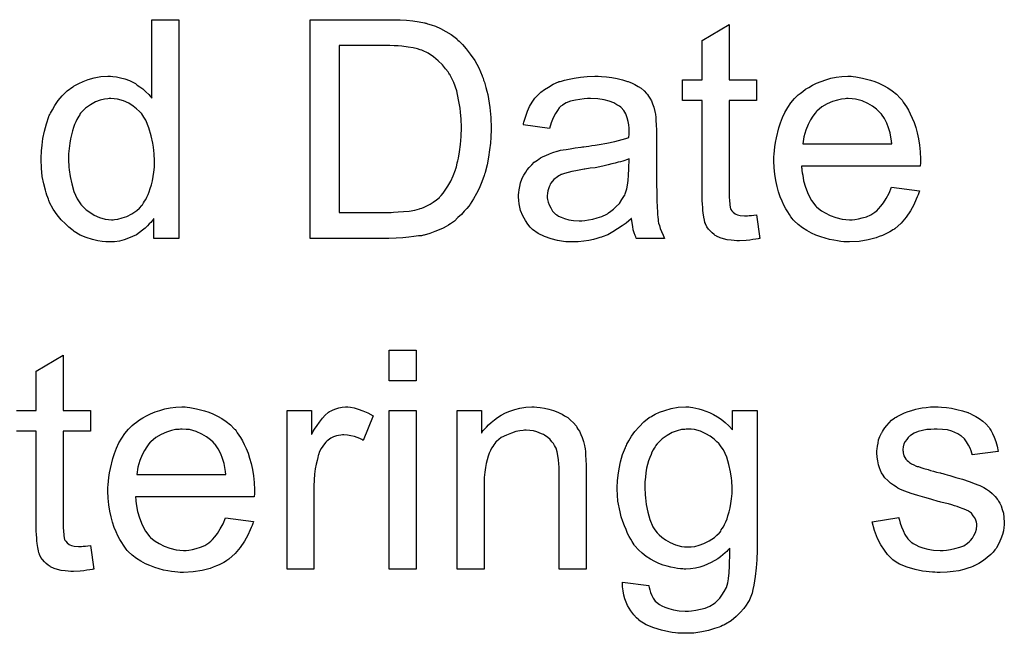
# Model space of a CAD drawing. Extents: x -1.7 to 9, y -2.8 to 5.2.
# Tile 93 of 227: x 4.675 to 5.035, y -0.554 to -0.329. Entities that reach past the tile are written whole.
import ezdxf

# ---------------------------------------------------------------- set-up
doc = ezdxf.new("R2010")
doc.units = 0
doc.layers.add('qfn32-50-23-b_document', color=1, linetype='CONTINUOUS')

msp = doc.modelspace()

# ---------------------------------------------------------------- linework, layer by layer
at = {"layer": 'qfn32-50-23-b_document', "color": 1}
for points in [[(4.732826, -0.409147), (4.723686, -0.409147), (4.723686, -0.401858), (4.72357, -0.401974), (4.723454, -0.402205), (4.723107, -0.402668), (4.722645, -0.403247), (4.722066, -0.403825), (4.721372, -0.404519), (4.720562, -0.405329), (4.719521, -0.406139), (4.718479, -0.406949), (4.717322, -0.407759), (4.715934, -0.408453), (4.71443, -0.409032), (4.712926, -0.40961), (4.71119, -0.410073), (4.709339, -0.410304), (4.707372, -0.41042), (4.706678, -0.41042), (4.706215, -0.410304), (4.704827, -0.410189), (4.703207, -0.409957), (4.70124, -0.409494), (4.699042, -0.4088), (4.696843, -0.407875), (4.694645, -0.406602), (4.694529, -0.406602), (4.694414, -0.40637), (4.69372, -0.405908), (4.692678, -0.404982), (4.691406, -0.403825), (4.689901, -0.402321), (4.688397, -0.40047), (4.686893, -0.398387), (4.685621, -0.395957), (4.685621, -0.395842), (4.685505, -0.39561), (4.685389, -0.395263), (4.685158, -0.3948), (4.684926, -0.394106), (4.684579, -0.393296), (4.684348, -0.392486), (4.684117, -0.391445), (4.683538, -0.389131), (4.682959, -0.38647), (4.682612, -0.383462), (4.682497, -0.380222), (4.682497, -0.380107), (4.682497, -0.379875), (4.682497, -0.379412), (4.682497, -0.378718), (4.682612, -0.378024), (4.682612, -0.377098), (4.682844, -0.375016), (4.683191, -0.372586), (4.683769, -0.369925), (4.684464, -0.367148), (4.685389, -0.364487), (4.685389, -0.364371), (4.685505, -0.36414), (4.685736, -0.363793), (4.685968, -0.36333), (4.686662, -0.362057), (4.687587, -0.360438), (4.688744, -0.358702), (4.690249, -0.356967), (4.691984, -0.355115), (4.694067, -0.353611), (4.694182, -0.353611), (4.694298, -0.353496), (4.694645, -0.353264), (4.695108, -0.353033), (4.696265, -0.352454), (4.697885, -0.351644), (4.699736, -0.35095), (4.701934, -0.350372), (4.704364, -0.349909), (4.706909, -0.349793), (4.707835, -0.349793), (4.708761, -0.349909), (4.710033, -0.350025), (4.711537, -0.350372), (4.713157, -0.350719), (4.714777, -0.351297), (4.716281, -0.352107), (4.716512, -0.352223), (4.716975, -0.352454), (4.717669, -0.353033), (4.718595, -0.353611), (4.719752, -0.354421), (4.720793, -0.355462), (4.72195, -0.356504), (4.722992, -0.357776), (4.722992, -0.329083), (4.732826, -0.329083), (4.732826, -0.409147)], [(4.8137, -0.329199), (4.816015, -0.329314), (4.818328, -0.329546), (4.820642, -0.329893), (4.822609, -0.33024), (4.822725, -0.33024), (4.822957, -0.330356), (4.823304, -0.330356), (4.823766, -0.330587), (4.825039, -0.330934), (4.826659, -0.331512), (4.82851, -0.332322), (4.830477, -0.333364), (4.832444, -0.334521), (4.834295, -0.336025), (4.834411, -0.33614), (4.834526, -0.336256), (4.834874, -0.336603), (4.835336, -0.33695), (4.836493, -0.338107), (4.837882, -0.339727), (4.839386, -0.341694), (4.841006, -0.344008), (4.84251, -0.346669), (4.843783, -0.349677), (4.843783, -0.349793), (4.843898, -0.350024), (4.84413, -0.350487), (4.844245, -0.351182), (4.844592, -0.351991), (4.844824, -0.352917), (4.845055, -0.353958), (4.845402, -0.355231), (4.845749, -0.356504), (4.845981, -0.358008), (4.846559, -0.361247), (4.846906, -0.364834), (4.847022, -0.368768), (4.847022, -0.368884), (4.847022, -0.369115), (4.847022, -0.369693), (4.847022, -0.370272), (4.846906, -0.371082), (4.846906, -0.372007), (4.846791, -0.374206), (4.846444, -0.376751), (4.846096, -0.379412), (4.845518, -0.382189), (4.844824, -0.384966), (4.844824, -0.385082), (4.844708, -0.385313), (4.844592, -0.38566), (4.844477, -0.386123), (4.844014, -0.387396), (4.84332, -0.389015), (4.842626, -0.390867), (4.8417, -0.392718), (4.840543, -0.394685), (4.839386, -0.396536), (4.83927, -0.396767), (4.838807, -0.397346), (4.838113, -0.398156), (4.837188, -0.399197), (4.836146, -0.400354), (4.834874, -0.401511), (4.833601, -0.402784), (4.832097, -0.403825), (4.831865, -0.403941), (4.831403, -0.404288), (4.830593, -0.404751), (4.829436, -0.405329), (4.828047, -0.406023), (4.826427, -0.406602), (4.824576, -0.407296), (4.822494, -0.407875), (4.822262, -0.407875), (4.821915, -0.40799), (4.821568, -0.408106), (4.820411, -0.408222), (4.818791, -0.408453), (4.81694, -0.408684), (4.814742, -0.408916), (4.812312, -0.409031), (4.809651, -0.409147), (4.780842, -0.409147), (4.780842, -0.329083), (4.811618, -0.329083), (4.8137, -0.329199)], [(4.934029, -0.351066), (4.943979, -0.351066), (4.943979, -0.358702), (4.934029, -0.358702), (4.934029, -0.392834), (4.934029, -0.393065), (4.934029, -0.393528), (4.934029, -0.394222), (4.934144, -0.395032), (4.93426, -0.396883), (4.934376, -0.397693), (4.934491, -0.398271), (4.934607, -0.398503), (4.934954, -0.398966), (4.935417, -0.399544), (4.936227, -0.400123), (4.936458, -0.400238), (4.937037, -0.40047), (4.938078, -0.400701), (4.939582, -0.400817), (4.940739, -0.400817), (4.941318, -0.400701), (4.942127, -0.400701), (4.943053, -0.400585), (4.943979, -0.40047), (4.945251, -0.409147), (4.94502, -0.409147), (4.944557, -0.409263), (4.943747, -0.409379), (4.942706, -0.409494), (4.941549, -0.409726), (4.940276, -0.409841), (4.937731, -0.409957), (4.936805, -0.409957), (4.93588, -0.409841), (4.934723, -0.409726), (4.933334, -0.40961), (4.931946, -0.409263), (4.930673, -0.408916), (4.9294, -0.408337), (4.929285, -0.408222), (4.928938, -0.40799), (4.928475, -0.407643), (4.927781, -0.407065), (4.927202, -0.406486), (4.926508, -0.405676), (4.925814, -0.404866), (4.925351, -0.403825), (4.925351, -0.403709), (4.92512, -0.403247), (4.925004, -0.402437), (4.924773, -0.40128), (4.924541, -0.399776), (4.924425, -0.39885), (4.924425, -0.397809), (4.92431, -0.396536), (4.924194, -0.395263), (4.924194, -0.393875), (4.924194, -0.392255), (4.924194, -0.358702), (4.916905, -0.358702), (4.916905, -0.351066), (4.924194, -0.351066), (4.924194, -0.336719), (4.934029, -0.330818), (4.934029, -0.351066)], [(4.809998, -0.33857), (4.791486, -0.33857), (4.791486, -0.39966), (4.810461, -0.39966), (4.811271, -0.399544), (4.813006, -0.399428), (4.814973, -0.399313), (4.817056, -0.399081), (4.819138, -0.398734), (4.820874, -0.398271), (4.821105, -0.398156), (4.821684, -0.39804), (4.822494, -0.397693), (4.823535, -0.39723), (4.824692, -0.396536), (4.825849, -0.395842), (4.827006, -0.395032), (4.828163, -0.394106), (4.828279, -0.393875), (4.828742, -0.393412), (4.829436, -0.392602), (4.830246, -0.391445), (4.831171, -0.389941), (4.832212, -0.388205), (4.833138, -0.386239), (4.833948, -0.38404), (4.833948, -0.383925), (4.834064, -0.383693), (4.834179, -0.383346), (4.834295, -0.382883), (4.834411, -0.382305), (4.834642, -0.381495), (4.834874, -0.380685), (4.835105, -0.379759), (4.835452, -0.377445), (4.835799, -0.374784), (4.836031, -0.371776), (4.836146, -0.368536), (4.836146, -0.368421), (4.836146, -0.367958), (4.836146, -0.36738), (4.836031, -0.366454), (4.836031, -0.365413), (4.835915, -0.364256), (4.835799, -0.362867), (4.835684, -0.361479), (4.835105, -0.358355), (4.834411, -0.355115), (4.833369, -0.352107), (4.832675, -0.350603), (4.831981, -0.34933), (4.831981, -0.349215), (4.83175, -0.348983), (4.831518, -0.348636), (4.831287, -0.348173), (4.830361, -0.347016), (4.829204, -0.345628), (4.8277, -0.344124), (4.825965, -0.34262), (4.823998, -0.341347), (4.821915, -0.340306), (4.821684, -0.34019), (4.821105, -0.340074), (4.820064, -0.339727), (4.81856, -0.33938), (4.816709, -0.339149), (4.814395, -0.338802), (4.813006, -0.338686), (4.811502, -0.338686), (4.809998, -0.33857)], [(4.887401, -0.349909), (4.889137, -0.350024), (4.891104, -0.350256), (4.893071, -0.350603), (4.895038, -0.351066), (4.896889, -0.351644), (4.89712, -0.35176), (4.897699, -0.351991), (4.898509, -0.352339), (4.89955, -0.352801), (4.900707, -0.353495), (4.901864, -0.35419), (4.902905, -0.355115), (4.903831, -0.356041), (4.903947, -0.356157), (4.904178, -0.356504), (4.904525, -0.357082), (4.904988, -0.357776), (4.905566, -0.358818), (4.906029, -0.359859), (4.906492, -0.361132), (4.906839, -0.362636), (4.906839, -0.362752), (4.906955, -0.363099), (4.90707, -0.363793), (4.907186, -0.364718), (4.907186, -0.365991), (4.907302, -0.367495), (4.907417, -0.369462), (4.907417, -0.37166), (4.907417, -0.38485), (4.907417, -0.384966), (4.907417, -0.385429), (4.907417, -0.386123), (4.907417, -0.387048), (4.907417, -0.38809), (4.907417, -0.389363), (4.907533, -0.392139), (4.907533, -0.395032), (4.907649, -0.397924), (4.907765, -0.399197), (4.907765, -0.400354), (4.90788, -0.401395), (4.907996, -0.402205), (4.907996, -0.402321), (4.908112, -0.402784), (4.908227, -0.403478), (4.908574, -0.404404), (4.908806, -0.405445), (4.909269, -0.406602), (4.909847, -0.407875), (4.910426, -0.409147), (4.900128, -0.409147), (4.900013, -0.409031), (4.899897, -0.408569), (4.899666, -0.40799), (4.899319, -0.407065), (4.898971, -0.406023), (4.89874, -0.404751), (4.898509, -0.403362), (4.898277, -0.401858), (4.898162, -0.401858), (4.898046, -0.402089), (4.897352, -0.402668), (4.89631, -0.403478), (4.894922, -0.404519), (4.893186, -0.40556), (4.891451, -0.406717), (4.8896, -0.407759), (4.887633, -0.408569), (4.887401, -0.408684), (4.886707, -0.4088), (4.885666, -0.409147), (4.884393, -0.409494), (4.882773, -0.409841), (4.880922, -0.410073), (4.87884, -0.410304), (4.876757, -0.41042), (4.875831, -0.41042), (4.875137, -0.410304), (4.874327, -0.410304), (4.873402, -0.410188), (4.871319, -0.409841), (4.869005, -0.409263), (4.86646, -0.408453), (4.864146, -0.407296), (4.862063, -0.405792), (4.861832, -0.40556), (4.861253, -0.404982), (4.860443, -0.403941), (4.859518, -0.402552), (4.858592, -0.400817), (4.857782, -0.39885), (4.857204, -0.39642), (4.857088, -0.395263), (4.856972, -0.393875), (4.856972, -0.393643), (4.856972, -0.393181), (4.857088, -0.392371), (4.857204, -0.391329), (4.857435, -0.390057), (4.857782, -0.388784), (4.858245, -0.387396), (4.858824, -0.386123), (4.858939, -0.386007), (4.859171, -0.385544), (4.859633, -0.38485), (4.860212, -0.38404), (4.860906, -0.383115), (4.861832, -0.382189), (4.862757, -0.381264), (4.863914, -0.380454), (4.86403, -0.380338), (4.864493, -0.380106), (4.865071, -0.379644), (4.865997, -0.379181), (4.867038, -0.378718), (4.868311, -0.37814), (4.869584, -0.377677), (4.871088, -0.377214), (4.871203, -0.377214), (4.871666, -0.377098), (4.87236, -0.376867), (4.873286, -0.376751), (4.874443, -0.37652), (4.875947, -0.376288), (4.877683, -0.375941), (4.879765, -0.37571), (4.879881, -0.37571), (4.880344, -0.375594), (4.880922, -0.375594), (4.881732, -0.375478), (4.882658, -0.375363), (4.883815, -0.375131), (4.885087, -0.375016), (4.886476, -0.374784), (4.889253, -0.374206), (4.892261, -0.373627), (4.894922, -0.372933), (4.896195, -0.372586), (4.897352, -0.372239), (4.897352, -0.372123), (4.897352, -0.371892), (4.897467, -0.371198), (4.897467, -0.370388), (4.897467, -0.369925), (4.897467, -0.369693), (4.897467, -0.369578), (4.897467, -0.369462), (4.897467, -0.368768), (4.897352, -0.367611), (4.89712, -0.366338), (4.896773, -0.36495), (4.896195, -0.363561), (4.8955, -0.362289), (4.894575, -0.361247), (4.894459, -0.361132), (4.893881, -0.360669), (4.892955, -0.360206), (4.891798, -0.359512), (4.890178, -0.358933), (4.888327, -0.358355), (4.886013, -0.358008), (4.883352, -0.357892), (4.882195, -0.357892), (4.881038, -0.358008), (4.879418, -0.358239), (4.877798, -0.358471), (4.876063, -0.358933), (4.874443, -0.359512), (4.873055, -0.360322), (4.872939, -0.360438), (4.872476, -0.360785), (4.871898, -0.361363), (4.871203, -0.362289), (4.870509, -0.363446), (4.869699, -0.36495), (4.869005, -0.366801), (4.868311, -0.368884), (4.858708, -0.367611), (4.858708, -0.367495), (4.858824, -0.36738), (4.858824, -0.367032), (4.858939, -0.36657), (4.859286, -0.365528), (4.859749, -0.364024), (4.860328, -0.36252), (4.861022, -0.3609), (4.861947, -0.359281), (4.862989, -0.357776), (4.863104, -0.357661), (4.863567, -0.357198), (4.864261, -0.356504), (4.865187, -0.355578), (4.86646, -0.354652), (4.867964, -0.353727), (4.869699, -0.352686), (4.871666, -0.351876), (4.871782, -0.351876), (4.871898, -0.35176), (4.872245, -0.351644), (4.872708, -0.351529), (4.873864, -0.351182), (4.875484, -0.350834), (4.877336, -0.350487), (4.87965, -0.35014), (4.882079, -0.349909), (4.884856, -0.349793), (4.886129, -0.349793), (4.887401, -0.349909)], [(4.979383, -0.349909), (4.980309, -0.350024), (4.981466, -0.350256), (4.982738, -0.350487), (4.984242, -0.350834), (4.985631, -0.351182), (4.987251, -0.35176), (4.988755, -0.352339), (4.990374, -0.353148), (4.991994, -0.354074), (4.993614, -0.355115), (4.995118, -0.356388), (4.996507, -0.357776), (4.996622, -0.357892), (4.996854, -0.358123), (4.997201, -0.358586), (4.997663, -0.359281), (4.998242, -0.36009), (4.99882, -0.361016), (4.999515, -0.362173), (5.000209, -0.363561), (5.000903, -0.365065), (5.001597, -0.366685), (5.002176, -0.368536), (5.002754, -0.370503), (5.003217, -0.372702), (5.003564, -0.375016), (5.003796, -0.377445), (5.003911, -0.380106), (5.003911, -0.380222), (5.003911, -0.380685), (5.003911, -0.381495), (5.003796, -0.382652), (4.960408, -0.382652), (4.960408, -0.382768), (4.960408, -0.383115), (4.960524, -0.383577), (4.960524, -0.384272), (4.96064, -0.385082), (4.960871, -0.386007), (4.961218, -0.38809), (4.961912, -0.390404), (4.962838, -0.392949), (4.96411, -0.395263), (4.96573, -0.397346), (4.965846, -0.397346), (4.965962, -0.397577), (4.966656, -0.398156), (4.967697, -0.398966), (4.969086, -0.399776), (4.970937, -0.400701), (4.973019, -0.401511), (4.975333, -0.402089), (4.976606, -0.402205), (4.977994, -0.402321), (4.97892, -0.402321), (4.979961, -0.402205), (4.981234, -0.401974), (4.982623, -0.401627), (4.984242, -0.401164), (4.985746, -0.40047), (4.987251, -0.399544), (4.987366, -0.399428), (4.987945, -0.398966), (4.988639, -0.398271), (4.989449, -0.397346), (4.990374, -0.396073), (4.991416, -0.394453), (4.992457, -0.392602), (4.993383, -0.390404), (5.003564, -0.391676), (5.003564, -0.391792), (5.003449, -0.392024), (5.003333, -0.392486), (5.003101, -0.393181), (5.002754, -0.393875), (5.002407, -0.3948), (5.001482, -0.396767), (5.000325, -0.398966), (4.998705, -0.40128), (4.996854, -0.403478), (4.99454, -0.40556), (4.994424, -0.40556), (4.994193, -0.405792), (4.993845, -0.406023), (4.993383, -0.40637), (4.992688, -0.406717), (4.991994, -0.407065), (4.991069, -0.407527), (4.990027, -0.40799), (4.98887, -0.408453), (4.987713, -0.408916), (4.984821, -0.40961), (4.981581, -0.410188), (4.977994, -0.41042), (4.976722, -0.41042), (4.975912, -0.410304), (4.974871, -0.410188), (4.973598, -0.409957), (4.972209, -0.409726), (4.970705, -0.409494), (4.967466, -0.408569), (4.96573, -0.407875), (4.96411, -0.40718), (4.962375, -0.406255), (4.960755, -0.405213), (4.959251, -0.404056), (4.957747, -0.402668), (4.957631, -0.402552), (4.9574, -0.402321), (4.957053, -0.401858), (4.95659, -0.401164), (4.956011, -0.400354), (4.955433, -0.399428), (4.954739, -0.398271), (4.954045, -0.396999), (4.95335, -0.395495), (4.952656, -0.393875), (4.952078, -0.392024), (4.951499, -0.390057), (4.951036, -0.387974), (4.950689, -0.38566), (4.950458, -0.38323), (4.950342, -0.380685), (4.950342, -0.380569), (4.950342, -0.379991), (4.950342, -0.379297), (4.950458, -0.378255), (4.950574, -0.376983), (4.950689, -0.375594), (4.950921, -0.373974), (4.951268, -0.372355), (4.952193, -0.368652), (4.952772, -0.366801), (4.953466, -0.364834), (4.954392, -0.362983), (4.955433, -0.361247), (4.95659, -0.359512), (4.957863, -0.357892), (4.957978, -0.357776), (4.95821, -0.357545), (4.958673, -0.357198), (4.959251, -0.356619), (4.959945, -0.356041), (4.960871, -0.355347), (4.961912, -0.354537), (4.963185, -0.353843), (4.964458, -0.353033), (4.965962, -0.352339), (4.967582, -0.351644), (4.969317, -0.351066), (4.971168, -0.350487), (4.973135, -0.35014), (4.975218, -0.349909), (4.977416, -0.349793), (4.978573, -0.349793), (4.979383, -0.349909)], [(4.707951, -0.357892), (4.707372, -0.357892), (4.706909, -0.358008), (4.705637, -0.358124), (4.704133, -0.358586), (4.702397, -0.359165), (4.700546, -0.360206), (4.698695, -0.361479), (4.697769, -0.362404), (4.696959, -0.36333), (4.696959, -0.363446), (4.696728, -0.363562), (4.696612, -0.363909), (4.696265, -0.364371), (4.695918, -0.36495), (4.695571, -0.365644), (4.695224, -0.366454), (4.694761, -0.36738), (4.694298, -0.368537), (4.693951, -0.369809), (4.693604, -0.371198), (4.693257, -0.372702), (4.693025, -0.374322), (4.692794, -0.376173), (4.692563, -0.37814), (4.692563, -0.380222), (4.692563, -0.380338), (4.692563, -0.380685), (4.692563, -0.381264), (4.692678, -0.382074), (4.692678, -0.382999), (4.692794, -0.38404), (4.693141, -0.38647), (4.69372, -0.389131), (4.694529, -0.391908), (4.695686, -0.394569), (4.696381, -0.395726), (4.697191, -0.396883), (4.697306, -0.396883), (4.697422, -0.397115), (4.698001, -0.397693), (4.699042, -0.398619), (4.700315, -0.399544), (4.701934, -0.400586), (4.703901, -0.401511), (4.705984, -0.40209), (4.707141, -0.402205), (4.708298, -0.402321), (4.708876, -0.402321), (4.709339, -0.402205), (4.710612, -0.40209), (4.712116, -0.401627), (4.713851, -0.401048), (4.715703, -0.400123), (4.717554, -0.39885), (4.718479, -0.39804), (4.719289, -0.397115), (4.719289, -0.396999), (4.719521, -0.396883), (4.719752, -0.396536), (4.719984, -0.396073), (4.720331, -0.395495), (4.720793, -0.394916), (4.721141, -0.393991), (4.721603, -0.393065), (4.722066, -0.392024), (4.722413, -0.390867), (4.722876, -0.389478), (4.723223, -0.38809), (4.723454, -0.38647), (4.723686, -0.38485), (4.723917, -0.382999), (4.723917, -0.381032), (4.723917, -0.380916), (4.723917, -0.380454), (4.723917, -0.379875), (4.723802, -0.379065), (4.723802, -0.37814), (4.723686, -0.376983), (4.72357, -0.37571), (4.723339, -0.374322), (4.72276, -0.371545), (4.72195, -0.368652), (4.720793, -0.365875), (4.720099, -0.364719), (4.719289, -0.363562), (4.719289, -0.363446), (4.719058, -0.36333), (4.718479, -0.362636), (4.717438, -0.36171), (4.716165, -0.360669), (4.714546, -0.359628), (4.712579, -0.358818), (4.71038, -0.358124), (4.709223, -0.358008), (4.707951, -0.357892)], [(4.977532, -0.357892), (4.976837, -0.357892), (4.976375, -0.358008), (4.975102, -0.358123), (4.973598, -0.358471), (4.971747, -0.359049), (4.96978, -0.359859), (4.967929, -0.361016), (4.966077, -0.36252), (4.965846, -0.362752), (4.965383, -0.36333), (4.964573, -0.364371), (4.963763, -0.36576), (4.962838, -0.36738), (4.962028, -0.369462), (4.961334, -0.371892), (4.960987, -0.374553), (4.993498, -0.374553), (4.993498, -0.374437), (4.993498, -0.374206), (4.993383, -0.373859), (4.993383, -0.373396), (4.993151, -0.372007), (4.992804, -0.370503), (4.992226, -0.368652), (4.991647, -0.366917), (4.990721, -0.365181), (4.98968, -0.363677), (4.98968, -0.363561), (4.989449, -0.363446), (4.98887, -0.362752), (4.987829, -0.361826), (4.986441, -0.360785), (4.984705, -0.359743), (4.982623, -0.358818), (4.980193, -0.358123), (4.97892, -0.358008), (4.977532, -0.357892)], [(4.897467, -0.379991), (4.897352, -0.379991), (4.897236, -0.380106), (4.896889, -0.380222), (4.896426, -0.380338), (4.895847, -0.380569), (4.895153, -0.380801), (4.894343, -0.381032), (4.893418, -0.381264), (4.892377, -0.381611), (4.891104, -0.381842), (4.889831, -0.382189), (4.888327, -0.382536), (4.886707, -0.382883), (4.885087, -0.38323), (4.883236, -0.383462), (4.881269, -0.383809), (4.881038, -0.383809), (4.880344, -0.383925), (4.879187, -0.384156), (4.877914, -0.384387), (4.876526, -0.384619), (4.875137, -0.384966), (4.873864, -0.385313), (4.872708, -0.385776), (4.872592, -0.385776), (4.872245, -0.386007), (4.871782, -0.386239), (4.871319, -0.386586), (4.869931, -0.387511), (4.868774, -0.3889), (4.868774, -0.389015), (4.868542, -0.389247), (4.868427, -0.38971), (4.868195, -0.390288), (4.867964, -0.390982), (4.867732, -0.391676), (4.867617, -0.392602), (4.867501, -0.393528), (4.867501, -0.393643), (4.867501, -0.394222), (4.867617, -0.394916), (4.867848, -0.395842), (4.868195, -0.396883), (4.868774, -0.397924), (4.869468, -0.399081), (4.870394, -0.400123), (4.870509, -0.400238), (4.870972, -0.40047), (4.871666, -0.400933), (4.872592, -0.401395), (4.873864, -0.401858), (4.875369, -0.402321), (4.877104, -0.402552), (4.879187, -0.402668), (4.880112, -0.402668), (4.881269, -0.402552), (4.882542, -0.402321), (4.884162, -0.402089), (4.885782, -0.401627), (4.887517, -0.401048), (4.889253, -0.400238), (4.889484, -0.400123), (4.889947, -0.399776), (4.890757, -0.399197), (4.891682, -0.398387), (4.892724, -0.397462), (4.893881, -0.396305), (4.894806, -0.394916), (4.895732, -0.393412), (4.895847, -0.393296), (4.895963, -0.392834), (4.896195, -0.392024), (4.896542, -0.390982), (4.896889, -0.389594), (4.89712, -0.387974), (4.897236, -0.386007), (4.897352, -0.383693), (4.897467, -0.379991)], [(4.673472, -0.472019), (4.680761, -0.472019), (4.680761, -0.457672), (4.690596, -0.451771), (4.690596, -0.472019)], [(4.819601, -0.461259), (4.809767, -0.461259), (4.809767, -0.450036), (4.819601, -0.450036), (4.819601, -0.461259)], [(4.73595, -0.470862), (4.736876, -0.470977), (4.738033, -0.471209), (4.739305, -0.47144), (4.74081, -0.471787), (4.742198, -0.472134), (4.743818, -0.472713), (4.745322, -0.473291), (4.746942, -0.474101), (4.748561, -0.475027), (4.750181, -0.476068), (4.751685, -0.477341), (4.753074, -0.478729), (4.753189, -0.478845), (4.753421, -0.479076), (4.753768, -0.479539), (4.754231, -0.480233), (4.754809, -0.481043), (4.755388, -0.481969), (4.756082, -0.483126), (4.756776, -0.484514), (4.75747, -0.486018), (4.758164, -0.487638), (4.758743, -0.489489), (4.759322, -0.491456), (4.759784, -0.493655), (4.760131, -0.495969), (4.760363, -0.498398), (4.760479, -0.501059), (4.760479, -0.501175), (4.760479, -0.501638), (4.760479, -0.502448), (4.760363, -0.503605), (4.716975, -0.503605), (4.716975, -0.503721), (4.716975, -0.504068), (4.717091, -0.50453), (4.717091, -0.505225), (4.717207, -0.506034), (4.717438, -0.50696), (4.717785, -0.509043), (4.718479, -0.511357), (4.719405, -0.513902), (4.720678, -0.516216), (4.722297, -0.518299), (4.722413, -0.518299), (4.722529, -0.51853), (4.723223, -0.519109), (4.724264, -0.519918), (4.725653, -0.520728), (4.727504, -0.521654), (4.729587, -0.522464), (4.731901, -0.523042), (4.733173, -0.523158), (4.734562, -0.523274), (4.735487, -0.523274), (4.736529, -0.523158), (4.737801, -0.522927), (4.73919, -0.52258), (4.74081, -0.522117), (4.742314, -0.521423), (4.743818, -0.520497), (4.743933, -0.520381), (4.744512, -0.519918), (4.745206, -0.519224), (4.746016, -0.518299), (4.746942, -0.517026), (4.747983, -0.515406), (4.749024, -0.513555), (4.74995, -0.511357), (4.760131, -0.512629), (4.760131, -0.512745), (4.760016, -0.512976), (4.7599, -0.513439), (4.759669, -0.514134), (4.759322, -0.514828), (4.758974, -0.515753), (4.758049, -0.51772), (4.756892, -0.519918), (4.755272, -0.522232), (4.753421, -0.524431), (4.751107, -0.526513), (4.750991, -0.526513), (4.75076, -0.526745), (4.750413, -0.526976), (4.74995, -0.527323), (4.749256, -0.52767), (4.748561, -0.528018), (4.747636, -0.52848), (4.746595, -0.528943), (4.745438, -0.529406), (4.74428, -0.529869), (4.741388, -0.530563), (4.738148, -0.531141), (4.734562, -0.531373), (4.733289, -0.531373), (4.732479, -0.531257), (4.731438, -0.531141), (4.730165, -0.53091), (4.728777, -0.530679), (4.727273, -0.530447), (4.724033, -0.529522), (4.722297, -0.528827), (4.720678, -0.528133), (4.718942, -0.527208), (4.717322, -0.526166), (4.715818, -0.525009), (4.714314, -0.523621), (4.714199, -0.523505), (4.713967, -0.523274), (4.71362, -0.522811), (4.713157, -0.522117), (4.712579, -0.521307), (4.712, -0.520381), (4.711306, -0.519224), (4.710612, -0.517952), (4.709918, -0.516447), (4.709223, -0.514828), (4.708645, -0.512976), (4.708066, -0.51101), (4.707604, -0.508927), (4.707257, -0.506613), (4.707025, -0.504183), (4.706909, -0.501638), (4.706909, -0.501522), (4.706909, -0.500944), (4.706909, -0.50025), (4.707025, -0.499208), (4.707141, -0.497935), (4.707257, -0.496547), (4.707488, -0.494927), (4.707835, -0.493308), (4.708761, -0.489605), (4.709339, -0.487754), (4.710033, -0.485787), (4.710959, -0.483936), (4.712, -0.4822), (4.713157, -0.480465), (4.71443, -0.478845), (4.714546, -0.478729), (4.714777, -0.478498), (4.71524, -0.478151), (4.715818, -0.477572), (4.716512, -0.476994), (4.717438, -0.4763), (4.718479, -0.47549), (4.719752, -0.474796), (4.721025, -0.473986), (4.722529, -0.473291), (4.724149, -0.472597), (4.725884, -0.472019), (4.727735, -0.47144), (4.729702, -0.471093), (4.731785, -0.470862), (4.733983, -0.470746), (4.73514, -0.470746), (4.73595, -0.470862)], [(4.795651, -0.470862), (4.796924, -0.471093), (4.798428, -0.471556), (4.800048, -0.472134), (4.801899, -0.472944), (4.803866, -0.473986), (4.800279, -0.48301), (4.800164, -0.482894), (4.799701, -0.482663), (4.799007, -0.482316), (4.798081, -0.481969), (4.79704, -0.481622), (4.795767, -0.481275), (4.794494, -0.481043), (4.793222, -0.480928), (4.792643, -0.480928), (4.792065, -0.481043), (4.791255, -0.481159), (4.790445, -0.48139), (4.789404, -0.481738), (4.788362, -0.4822), (4.787437, -0.482894), (4.787321, -0.48301), (4.786974, -0.483242), (4.786627, -0.483704), (4.786048, -0.484283), (4.78547, -0.485093), (4.784891, -0.486018), (4.784313, -0.48706), (4.78385, -0.488332), (4.783734, -0.488564), (4.783618, -0.489258), (4.783387, -0.490299), (4.78304, -0.491688), (4.782693, -0.493423), (4.782462, -0.49539), (4.782346, -0.497473), (4.78223, -0.499787), (4.78223, -0.5301), (4.772396, -0.5301), (4.772396, -0.472019), (4.781305, -0.472019), (4.781305, -0.480812), (4.78142, -0.480696), (4.781883, -0.479886), (4.782462, -0.478845), (4.783387, -0.477572), (4.784313, -0.4763), (4.785354, -0.474911), (4.786395, -0.473754), (4.787437, -0.472829), (4.787552, -0.472713), (4.787899, -0.472481), (4.788594, -0.472134), (4.789288, -0.471787), (4.790213, -0.47144), (4.79137, -0.471093), (4.792527, -0.470862), (4.7938, -0.470746), (4.79461, -0.470746), (4.795651, -0.470862)], [(4.863683, -0.470862), (4.864956, -0.470977), (4.86646, -0.471209), (4.868079, -0.471556), (4.869815, -0.472019), (4.871435, -0.472713), (4.871666, -0.472829), (4.872129, -0.47306), (4.872939, -0.473407), (4.873864, -0.473986), (4.875021, -0.47468), (4.876063, -0.475605), (4.877104, -0.476531), (4.87803, -0.477688), (4.878145, -0.477804), (4.878377, -0.478266), (4.878724, -0.478845), (4.879302, -0.479655), (4.879765, -0.480812), (4.880228, -0.481969), (4.880806, -0.483357), (4.881154, -0.484861), (4.881154, -0.484977), (4.881269, -0.48544), (4.881385, -0.486134), (4.881501, -0.48706), (4.881501, -0.488448), (4.881616, -0.490068), (4.881732, -0.492035), (4.881732, -0.494464), (4.881732, -0.5301), (4.871898, -0.5301), (4.871898, -0.494927), (4.871898, -0.494812), (4.871898, -0.494696), (4.871898, -0.493886), (4.871898, -0.492845), (4.871782, -0.491572), (4.871666, -0.490068), (4.871435, -0.488564), (4.871088, -0.487175), (4.870741, -0.485903), (4.870741, -0.485787), (4.870509, -0.48544), (4.870162, -0.484861), (4.869815, -0.484167), (4.869236, -0.483473), (4.868542, -0.482663), (4.867617, -0.481853), (4.866575, -0.481159), (4.86646, -0.481043), (4.866113, -0.480812), (4.865418, -0.48058), (4.864609, -0.480233), (4.863683, -0.479886), (4.862526, -0.479539), (4.861137, -0.479423), (4.859749, -0.479308), (4.859171, -0.479308), (4.858708, -0.479423), (4.857551, -0.479539), (4.856047, -0.479771), (4.854427, -0.480349), (4.852576, -0.481043), (4.850725, -0.481969), (4.848989, -0.483357), (4.848758, -0.483589), (4.848295, -0.484167), (4.847948, -0.48463), (4.847601, -0.485208), (4.847138, -0.485903), (4.846791, -0.486712), (4.846328, -0.487638), (4.845865, -0.488795), (4.845518, -0.490068), (4.845171, -0.491456), (4.84494, -0.49296), (4.844708, -0.49458), (4.844477, -0.496547), (4.844477, -0.498514), (4.844477, -0.5301), (4.834642, -0.5301), (4.834642, -0.472019), (4.843435, -0.472019), (4.843435, -0.480349), (4.843551, -0.480233), (4.843783, -0.479886), (4.84413, -0.479423), (4.844592, -0.478845), (4.845287, -0.478151), (4.846096, -0.477341), (4.847022, -0.476415), (4.848179, -0.47549), (4.849336, -0.47468), (4.850725, -0.473754), (4.852229, -0.472944), (4.853848, -0.47225), (4.8557, -0.471671), (4.857551, -0.471209), (4.859633, -0.470862), (4.861832, -0.470746), (4.862757, -0.470746), (4.863683, -0.470862)], [(4.919913, -0.470862), (4.920723, -0.470977), (4.921764, -0.471209), (4.922921, -0.47144), (4.924194, -0.471787), (4.925467, -0.47225), (4.926855, -0.472829), (4.928243, -0.473523), (4.929748, -0.474333), (4.931136, -0.475258), (4.932524, -0.476415), (4.933913, -0.477688), (4.935185, -0.479192), (4.935185, -0.472019), (4.94421, -0.472019), (4.94421, -0.522232), (4.94421, -0.522348), (4.94421, -0.522811), (4.94421, -0.523505), (4.94421, -0.524431), (4.944094, -0.525472), (4.944094, -0.526745), (4.943979, -0.528133), (4.943863, -0.529637), (4.943516, -0.532761), (4.943053, -0.536001), (4.942706, -0.537505), (4.942359, -0.538893), (4.941896, -0.540166), (4.941433, -0.541323), (4.941433, -0.541439), (4.941318, -0.541554), (4.940855, -0.542249), (4.940276, -0.54329), (4.939351, -0.544562), (4.938078, -0.545951), (4.936574, -0.547455), (4.934723, -0.548959), (4.93264, -0.550232), (4.932524, -0.550232), (4.932409, -0.550347), (4.932062, -0.550579), (4.931599, -0.550695), (4.93102, -0.551042), (4.930326, -0.551273), (4.928591, -0.551852), (4.926508, -0.552546), (4.923963, -0.553009), (4.92107, -0.553471), (4.917946, -0.553587), (4.916905, -0.553587), (4.916211, -0.553471), (4.915285, -0.553471), (4.914359, -0.553356), (4.913203, -0.55324), (4.91193, -0.553009), (4.909269, -0.55243), (4.906492, -0.55162), (4.903715, -0.550463), (4.90117, -0.548843), (4.901054, -0.548728), (4.900938, -0.548612), (4.900128, -0.547918), (4.899203, -0.546876), (4.898046, -0.545372), (4.896889, -0.543405), (4.895847, -0.540976), (4.8955, -0.539587), (4.895269, -0.538083), (4.895038, -0.536579), (4.895038, -0.534844), (4.904641, -0.536116), (4.904641, -0.536348), (4.904756, -0.536811), (4.904988, -0.53762), (4.905219, -0.538662), (4.905682, -0.539703), (4.906261, -0.540744), (4.906955, -0.541786), (4.90788, -0.542596), (4.908112, -0.542711), (4.908574, -0.543058), (4.909384, -0.543521), (4.910541, -0.543984), (4.91193, -0.544562), (4.913665, -0.545025), (4.915748, -0.545372), (4.917946, -0.545488), (4.919103, -0.545488), (4.92026, -0.545372), (4.92188, -0.545141), (4.9235, -0.544794), (4.925235, -0.544331), (4.926971, -0.543637), (4.928475, -0.542711), (4.928591, -0.542596), (4.929053, -0.542249), (4.929748, -0.541554), (4.930557, -0.540744), (4.931367, -0.539587), (4.932177, -0.538315), (4.932987, -0.536811), (4.933566, -0.535075), (4.933566, -0.534959), (4.933681, -0.534497), (4.933797, -0.533571), (4.933913, -0.532414), (4.934029, -0.531604), (4.934029, -0.530678), (4.934144, -0.529637), (4.934144, -0.52848), (4.934144, -0.527207), (4.93426, -0.525703), (4.93426, -0.524199), (4.93426, -0.522464), (4.934144, -0.52258), (4.933913, -0.522811), (4.933566, -0.523158), (4.933103, -0.523621), (4.932524, -0.524199), (4.931715, -0.524894), (4.930789, -0.525588), (4.929863, -0.526282), (4.927434, -0.52767), (4.924773, -0.528943), (4.923268, -0.529406), (4.921649, -0.529753), (4.919913, -0.529984), (4.918178, -0.5301), (4.917599, -0.5301), (4.917021, -0.529984), (4.916211, -0.529984), (4.915169, -0.529869), (4.914012, -0.529637), (4.91274, -0.529406), (4.911351, -0.529059), (4.909847, -0.528596), (4.908343, -0.528017), (4.906839, -0.527323), (4.905219, -0.526513), (4.903715, -0.525472), (4.902211, -0.524315), (4.900823, -0.523042), (4.89955, -0.521538), (4.899434, -0.521423), (4.899319, -0.521191), (4.898971, -0.520613), (4.898509, -0.520034), (4.898046, -0.519109), (4.897467, -0.518183), (4.896889, -0.517026), (4.89631, -0.515638), (4.895732, -0.514249), (4.895153, -0.512629), (4.894575, -0.51101), (4.894112, -0.509158), (4.893302, -0.505224), (4.893186, -0.503026), (4.893071, -0.500828), (4.893071, -0.500712), (4.893071, -0.500481), (4.893071, -0.500018), (4.893071, -0.49944), (4.893186, -0.49863), (4.893186, -0.49782), (4.893418, -0.495737), (4.893765, -0.493423), (4.894343, -0.490878), (4.895038, -0.488217), (4.896079, -0.485555), (4.896079, -0.48544), (4.896195, -0.485208), (4.896426, -0.484861), (4.896657, -0.484399), (4.897352, -0.483126), (4.898277, -0.481506), (4.89955, -0.479771), (4.901054, -0.478035), (4.902789, -0.476184), (4.904756, -0.47468), (4.904872, -0.47468), (4.904988, -0.474564), (4.905335, -0.474333), (4.905798, -0.474101), (4.906955, -0.473407), (4.908574, -0.472713), (4.910541, -0.472019), (4.912855, -0.471324), (4.915401, -0.470862), (4.918178, -0.470746), (4.919219, -0.470746), (4.919913, -0.470862)], [(5.011663, -0.470862), (5.013399, -0.470977), (5.01525, -0.471209), (5.017217, -0.471671), (5.019299, -0.472134), (5.021266, -0.472829), (5.021382, -0.472829), (5.021498, -0.472944), (5.022076, -0.473176), (5.023002, -0.473638), (5.024159, -0.474217), (5.025431, -0.475027), (5.026704, -0.475952), (5.027861, -0.476994), (5.028903, -0.478151), (5.029018, -0.478266), (5.02925, -0.478729), (5.029712, -0.479539), (5.030291, -0.480465), (5.030869, -0.481853), (5.031448, -0.483357), (5.031911, -0.485093), (5.032373, -0.48706), (5.02277, -0.488332), (5.02277, -0.488101), (5.022655, -0.487638), (5.022423, -0.486828), (5.022076, -0.485787), (5.021498, -0.484746), (5.020803, -0.483589), (5.019994, -0.482432), (5.018837, -0.48139), (5.018721, -0.481275), (5.018258, -0.481043), (5.017564, -0.48058), (5.016523, -0.480118), (5.015366, -0.479655), (5.013861, -0.479192), (5.01201, -0.478961), (5.010043, -0.478845), (5.008886, -0.478845), (5.007729, -0.478961), (5.006225, -0.479076), (5.004721, -0.479423), (5.003101, -0.479771), (5.001597, -0.480349), (5.000325, -0.481159), (5.000209, -0.481275), (4.999862, -0.481506), (4.999399, -0.481969), (4.998936, -0.482663), (4.998358, -0.483357), (4.997895, -0.484283), (4.997548, -0.485324), (4.997432, -0.486365), (4.997432, -0.486481), (4.997432, -0.486712), (4.997548, -0.48706), (4.997548, -0.487522), (4.997895, -0.488679), (4.998589, -0.489836), (4.998705, -0.489952), (4.99882, -0.490068), (4.999052, -0.490415), (4.999515, -0.490762), (4.999977, -0.491109), (5.000672, -0.491572), (5.001482, -0.491919), (5.002407, -0.492382), (5.002523, -0.492382), (5.002754, -0.492498), (5.003217, -0.492613), (5.004027, -0.49296), (5.005184, -0.493307), (5.006688, -0.493654), (5.007614, -0.494002), (5.008655, -0.494233), (5.009812, -0.49458), (5.011085, -0.494927), (5.0112, -0.494927), (5.011547, -0.495043), (5.012126, -0.495159), (5.01282, -0.49539), (5.01363, -0.495621), (5.014671, -0.495853), (5.01687, -0.496547), (5.019299, -0.497241), (5.021729, -0.498051), (5.023927, -0.498861), (5.024853, -0.499208), (5.025663, -0.499555), (5.025894, -0.499671), (5.026357, -0.499902), (5.027051, -0.500249), (5.028093, -0.500828), (5.029134, -0.501522), (5.030175, -0.502448), (5.031217, -0.503489), (5.032142, -0.504646), (5.032258, -0.504762), (5.032489, -0.505224), (5.032952, -0.505919), (5.033415, -0.50696), (5.033762, -0.508233), (5.034225, -0.509621), (5.034456, -0.511241), (5.034572, -0.513092), (5.034572, -0.513323), (5.034572, -0.513902), (5.034456, -0.514828), (5.034225, -0.5161), (5.033878, -0.517489), (5.033299, -0.518993), (5.032605, -0.520728), (5.031679, -0.522348), (5.031564, -0.52258), (5.031101, -0.523042), (5.030522, -0.523852), (5.029597, -0.524778), (5.028324, -0.525819), (5.026936, -0.526976), (5.025316, -0.528017), (5.023349, -0.529059), (5.023233, -0.529059), (5.023118, -0.529174), (5.022423, -0.529406), (5.021266, -0.529753), (5.019762, -0.530216), (5.017911, -0.530678), (5.015828, -0.531026), (5.01363, -0.531257), (5.011085, -0.531373), (5.010043, -0.531373), (5.009234, -0.531257), (5.008308, -0.531257), (5.007151, -0.531141), (5.005994, -0.531026), (5.004721, -0.530794), (5.001944, -0.530216), (4.999052, -0.529406), (4.996275, -0.528249), (4.995002, -0.527555), (4.993845, -0.526745), (4.99373, -0.526629), (4.993614, -0.526513), (4.99292, -0.525819), (4.991878, -0.524778), (4.990721, -0.523158), (4.989449, -0.521191), (4.988176, -0.518877), (4.987135, -0.515985), (4.986325, -0.512745), (4.996044, -0.511241), (4.996044, -0.511357), (4.996044, -0.511472), (4.996275, -0.512167), (4.996507, -0.513323), (4.996969, -0.514596), (4.997548, -0.515985), (4.998242, -0.517489), (4.999283, -0.518993), (5.000556, -0.520265), (5.000787, -0.520381), (5.00125, -0.520728), (5.002176, -0.521191), (5.003333, -0.52177), (5.004837, -0.522348), (5.006572, -0.522811), (5.008655, -0.523158), (5.011085, -0.523274), (5.012242, -0.523274), (5.013399, -0.523158), (5.014903, -0.522927), (5.016523, -0.52258), (5.018258, -0.522117), (5.019762, -0.521538), (5.021151, -0.520613), (5.021266, -0.520497), (5.021729, -0.52015), (5.022192, -0.519571), (5.022886, -0.518761), (5.023465, -0.517836), (5.024043, -0.516679), (5.02439, -0.515522), (5.024506, -0.514133), (5.024506, -0.514018), (5.024506, -0.513555), (5.02439, -0.512976), (5.024159, -0.512167), (5.023812, -0.511357), (5.023233, -0.510547), (5.022539, -0.509621), (5.021498, -0.508927), (5.021382, -0.508811), (5.021035, -0.508695), (5.020456, -0.508348), (5.019531, -0.508001), (5.018142, -0.507538), (5.017333, -0.507191), (5.016407, -0.50696), (5.015366, -0.506613), (5.014209, -0.506266), (5.012936, -0.505919), (5.011432, -0.505572), (5.011316, -0.505572), (5.010969, -0.505456), (5.010391, -0.50534), (5.009696, -0.505109), (5.008771, -0.504877), (5.007729, -0.50453), (5.005531, -0.503952), (5.002986, -0.503142), (5.000556, -0.502448), (4.998242, -0.501638), (4.997201, -0.501175), (4.996391, -0.500828), (4.996159, -0.500712), (4.995697, -0.500481), (4.995002, -0.500018), (4.994077, -0.49944), (4.993035, -0.49863), (4.991994, -0.497704), (4.990953, -0.496663), (4.990027, -0.49539), (4.989912, -0.495274), (4.98968, -0.494812), (4.989333, -0.494002), (4.988986, -0.493076), (4.988639, -0.491919), (4.988292, -0.490531), (4.98806, -0.489142), (4.987945, -0.487522), (4.987945, -0.487291), (4.987945, -0.486828), (4.98806, -0.486134), (4.988176, -0.485093), (4.988408, -0.484051), (4.988639, -0.482779), (4.989102, -0.481622), (4.98968, -0.480349), (4.989796, -0.480233), (4.990027, -0.479771), (4.990374, -0.479192), (4.990953, -0.478382), (4.991647, -0.477572), (4.992457, -0.476531), (4.993383, -0.475605), (4.99454, -0.474795), (4.994655, -0.47468), (4.995002, -0.474564), (4.995465, -0.474217), (4.996159, -0.47387), (4.997085, -0.473407), (4.998126, -0.472944), (4.999399, -0.472481), (5.000787, -0.472019), (5.001019, -0.471903), (5.001482, -0.471787), (5.002292, -0.471556), (5.003333, -0.471324), (5.004605, -0.471093), (5.005994, -0.470977), (5.007614, -0.470746), (5.010391, -0.470746), (5.011663, -0.470862)], [(4.690596, -0.472019), (4.700546, -0.472019), (4.700546, -0.479655), (4.690596, -0.479655), (4.690596, -0.513786), (4.690596, -0.514018), (4.690596, -0.514481), (4.690596, -0.515175), (4.690711, -0.515985), (4.690827, -0.517836), (4.690943, -0.518646), (4.691059, -0.519224), (4.691174, -0.519456), (4.691521, -0.519918), (4.691984, -0.520497), (4.692794, -0.521076), (4.693025, -0.521191), (4.693604, -0.521423), (4.694645, -0.521654), (4.696149, -0.52177), (4.697306, -0.52177), (4.697885, -0.521654), (4.698695, -0.521654), (4.69962, -0.521538), (4.700546, -0.521423), (4.701819, -0.5301), (4.701587, -0.5301), (4.701124, -0.530216), (4.700315, -0.530332), (4.699273, -0.530447), (4.698116, -0.530679), (4.696843, -0.530794), (4.694298, -0.53091), (4.693373, -0.53091), (4.692447, -0.530794), (4.69129, -0.530679), (4.689901, -0.530563), (4.688513, -0.530216), (4.68724, -0.529869), (4.685968, -0.52929), (4.685852, -0.529174), (4.685505, -0.528943), (4.685042, -0.528596), (4.684348, -0.528018), (4.683769, -0.527439), (4.683075, -0.526629), (4.682381, -0.525819), (4.681918, -0.524778), (4.681918, -0.524662), (4.681687, -0.524199), (4.681571, -0.523389), (4.68134, -0.522232), (4.681108, -0.520728), (4.680993, -0.519803), (4.680993, -0.518761), (4.680877, -0.517489), (4.680761, -0.516216), (4.680761, -0.514828), (4.680761, -0.513208), (4.680761, -0.479655), (4.673472, -0.479655)], [(4.819601, -0.5301), (4.809767, -0.5301), (4.809767, -0.472019), (4.819601, -0.472019), (4.819601, -0.5301)], [(4.734099, -0.478845), (4.733405, -0.478845), (4.732942, -0.478961), (4.731669, -0.479076), (4.730165, -0.479423), (4.728314, -0.480002), (4.726347, -0.480812), (4.724496, -0.481969), (4.722645, -0.483473), (4.722413, -0.483704), (4.72195, -0.484283), (4.721141, -0.485324), (4.720331, -0.486713), (4.719405, -0.488332), (4.718595, -0.490415), (4.717901, -0.492845), (4.717554, -0.495506), (4.750065, -0.495506), (4.750065, -0.49539), (4.750065, -0.495159), (4.74995, -0.494812), (4.74995, -0.494349), (4.749718, -0.49296), (4.749371, -0.491456), (4.748793, -0.489605), (4.748214, -0.48787), (4.747289, -0.486134), (4.746247, -0.48463), (4.746247, -0.484514), (4.746016, -0.484399), (4.745438, -0.483704), (4.744396, -0.482779), (4.743008, -0.481738), (4.741272, -0.480696), (4.73919, -0.479771), (4.73676, -0.479076), (4.735487, -0.478961), (4.734099, -0.478845)], [(4.920145, -0.478845), (4.918293, -0.478845), (4.917831, -0.478961), (4.916558, -0.479076), (4.915054, -0.479539), (4.913203, -0.480118), (4.911351, -0.481159), (4.9095, -0.482432), (4.908574, -0.483357), (4.907649, -0.484283), (4.907649, -0.484399), (4.907417, -0.484514), (4.907186, -0.484861), (4.906955, -0.485324), (4.906608, -0.485787), (4.906261, -0.486481), (4.905798, -0.487291), (4.905451, -0.488217), (4.904988, -0.489258), (4.904525, -0.490531), (4.904178, -0.491803), (4.903831, -0.493192), (4.903599, -0.494812), (4.903368, -0.496431), (4.903137, -0.498167), (4.903137, -0.500134), (4.903137, -0.500249), (4.903137, -0.500596), (4.903137, -0.501175), (4.903252, -0.501985), (4.903252, -0.502911), (4.903368, -0.504067), (4.903715, -0.506497), (4.904294, -0.509274), (4.904988, -0.511935), (4.906145, -0.514596), (4.906839, -0.515753), (4.907649, -0.516794), (4.90788, -0.517026), (4.908459, -0.517604), (4.909384, -0.518414), (4.910773, -0.51934), (4.912393, -0.520381), (4.914359, -0.521191), (4.916558, -0.52177), (4.917715, -0.521885), (4.918988, -0.522001), (4.919682, -0.522001), (4.920145, -0.521885), (4.921417, -0.52177), (4.923037, -0.521307), (4.924773, -0.520728), (4.926739, -0.519803), (4.928591, -0.51853), (4.929516, -0.51772), (4.930442, -0.516794), (4.930442, -0.516679), (4.930673, -0.516563), (4.930905, -0.516216), (4.931136, -0.515753), (4.931483, -0.51529), (4.931946, -0.514596), (4.932293, -0.513786), (4.932756, -0.512745), (4.933219, -0.511704), (4.933566, -0.510547), (4.934029, -0.509158), (4.934376, -0.507654), (4.934607, -0.50615), (4.934838, -0.504415), (4.93507, -0.502448), (4.93507, -0.500481), (4.93507, -0.500365), (4.93507, -0.500018), (4.93507, -0.49944), (4.934954, -0.498745), (4.934954, -0.49782), (4.934838, -0.496778), (4.934491, -0.494464), (4.933913, -0.491803), (4.933103, -0.489142), (4.931946, -0.486481), (4.931136, -0.485324), (4.930326, -0.484283), (4.930326, -0.484167), (4.930095, -0.484051), (4.929516, -0.483473), (4.928475, -0.482547), (4.927087, -0.481506), (4.925467, -0.48058), (4.9235, -0.479655), (4.921301, -0.479076), (4.920145, -0.478845)]]:
    msp.add_lwpolyline(points, dxfattribs=at)

doc.saveas('drawing.dxf')
